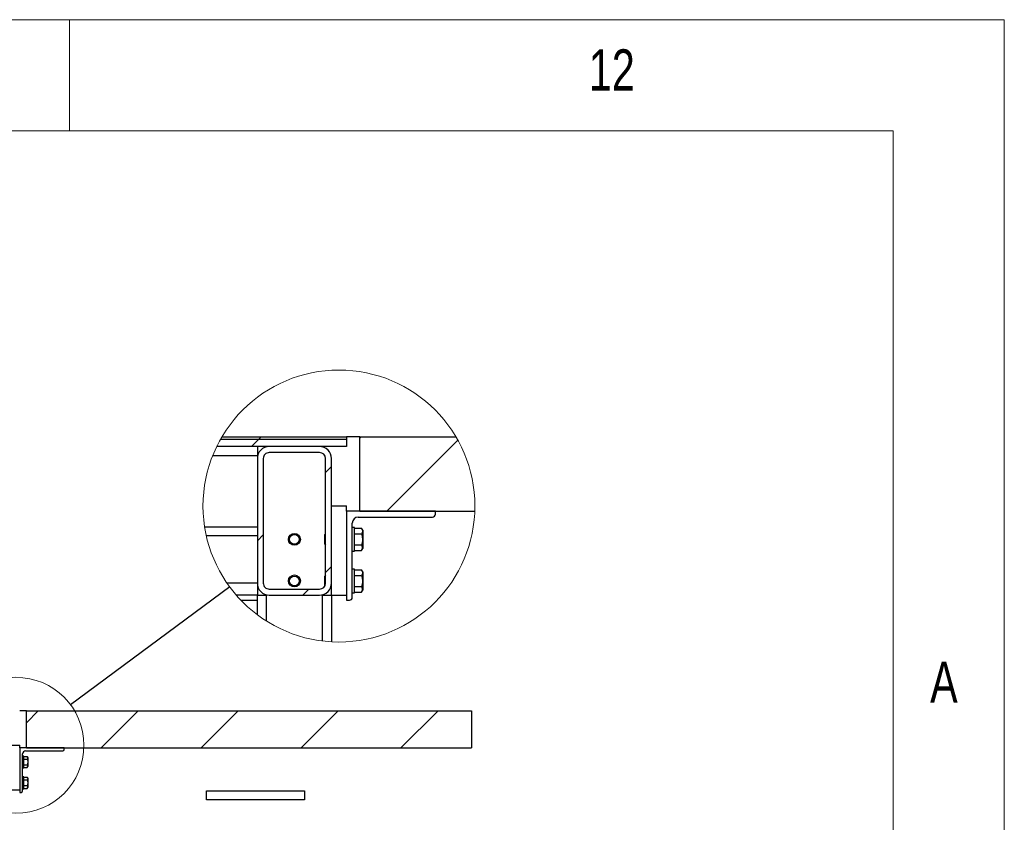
# Model space of a CAD drawing. Header units: millimetres. Extents: x 5 to 589, y 5 to 415.
# Tile 96 of 96: x 545 to 589, y 379 to 415. Entities that reach past the tile are written whole.
import ezdxf

# ---------------------------------------------------------------- set-up
doc = ezdxf.new("R2010")
doc.units = ezdxf.units.MM
doc.layers.add('NOTES', color=6, linetype='Continuous')
doc.layers.add('TRAIT-FINS', color=9, linetype='Continuous')
doc.layers.add('TRAIT-FORT', color=4, linetype='Continuous', lineweight=25)
doc.styles.add('SLDTEXTSTYLE0', font='TXT', dxfattribs={"width": 0.75})
doc.dimstyles.new('SLDDIMSTYLE4', dxfattribs={"dimtxt": 0.18, "dimasz": 2, "dimexe": 0, "dimexo": 0.0625, "dimgap": 0, "dimtad": 0, "dimtih": 1, "dimtoh": 1, "dimdec": 0, "dimrnd": 1e-09, "dimzin": 0, "dimdsep": 46, "dimtxsty": 'Standard', "dimblk1": 'NONE', "dimblk2": 'NONE', "dimsah": 1, "dimcen": 0.09, "dimadec": 0, "dimazin": 0, "dimtfac": 2, "dimtdec": 0, "dimtofl": 0, "dimtmove": 0, "dimatfit": 3, "dimldrblk": 'NONE', "dimfxl": 0, "dimfrac": 2, "dimtolj": 1, "dimtzin": 0, "dimarcsym": 0})

# ---------------------------------------------------------------- blocks, each defined once
blk = doc.blocks.new('_None')
blk = doc.blocks.new('SW_HATCH_3')
at = {"layer": 'TRAIT-FINS', "color": 0}
for p, q in [((-4.49, 0), (-4.59, -0.1)), ((0, 0), (-0.059, -0.059)), ((-4.59, -0.1), (-4.923, -0.433)), ((4.351, -0.139), (1.157, -3.333)), ((-1.325, -1.325), (-1.591, -1.591)), ((-4.391, -4.391), (-4.658, -4.658)), ((-1.325, -5.815), (-1.591, -6.081)), ((-2.343, -6.833), (-2.61, -7.1))]:
    blk.add_line(p, q, dxfattribs=at)

msp = doc.modelspace()

# ---------------------------------------------------------------- hatches: boundary and pattern name
at = {"layer": 'TRAIT-FINS'}
h = msp.add_hatch(dxfattribs=at)
h.set_pattern_fill('ANSI31', color=9, style=0)
h.paths.add_polyline_path([(565.06289, 383.95447), (545.06289, 383.95447), (545.06289, 382.2878), (565.06289, 382.2878)], flags=0)
h = msp.add_hatch(dxfattribs=at)
h.set_pattern_fill('DIN 201 acier et fonte', color=9, style=0, pattern_type=2)
h.set_pattern_definition([(45, (0, 0), (-13.4704, 13.4704), []), (45, (4.49, 2e-323), (-13.4704, 13.4704), []), (45, (8.98, 4e-323), (-13.4704, 13.4704), []), (45, (13.47, 6e-323), (-13.4704, 13.4704), [])])
edge = h.paths.add_edge_path(flags=0)
edge.add_arc((546.69676, 382.22114), 0.06667, 270, 360)
edge.add_line((546.76342, 382.22114), (546.76342, 382.2878))
edge.add_line((546.76342, 382.2878), (544.76342, 382.2878))
edge.add_line((544.76342, 382.2878), (544.76342, 380.2878))
edge.add_line((544.76342, 380.2878), (544.83009, 380.2878))
edge.add_arc((544.83009, 380.35447), 0.06667, 270, 360)
edge.add_line((544.89676, 380.35447), (544.89676, 382.02114))
edge.add_arc((545.03009, 382.02114), 0.13333, 90, 180, ccw=False)
edge.add_line((545.03009, 382.15447), (546.69676, 382.15447))

# ---------------------------------------------------------------- linework, layer by layer
at = {"color": 7, "linetype": 'Continuous', "lineweight": 18}
for p, q in [((589, 415), (5, 415)), ((547, 410), (547, 415)), ((589, 5), (589, 415)), ((584, 410), (10, 410)), ((584, 10), (584, 410))]:
    msp.add_line(p, q, dxfattribs=at)
for centre, radius in [((559.10683, 393.1526), 6.10799), ((544.59676, 382.40447), 3.05399)]:
    msp.add_circle(centre, radius, dxfattribs=at)
at = {"layer": 'TRAIT-FORT', "color": 4, "linetype": 'Continuous', "lineweight": 25}
for p, q in [((553.78635, 396.15504), (559.43997, 396.15504)), ((553.844, 396.25504), (559.43997, 396.25504)), ((559.43997, 396.25504), (559.43997, 396.15504)), ((560.03912, 396.25504), (559.43997, 396.25504)), ((559.43997, 396.15504), (559.43997, 395.8217)), ((560.03912, 392.9217), (560.03912, 396.25504)), ((560.03912, 396.25504), (564.36967, 396.25504)), ((559.43997, 395.8217), (553.61172, 395.8217)), ((555.44017, 395.8217), (555.44017, 395.4217)), ((558.24017, 395.8217), (555.97351, 395.8217)), ((558.24017, 395.55504), (555.97351, 395.55504)), ((553.435, 395.4217), (555.44017, 395.4217)), ((555.44017, 395.28837), (555.44017, 389.68837)), ((555.70685, 395.28837), (555.70685, 389.68837)), ((558.50683, 389.68837), (558.50683, 395.28837)), ((558.77351, 389.68837), (558.77351, 395.28837)), ((558.77351, 393.15504), (559.44018, 393.15504)), ((559.44018, 392.9217), (559.44018, 393.15504)), ((563.44018, 392.9217), (559.44018, 392.9217)), ((559.44018, 392.9217), (559.44018, 388.9217)), ((560.03912, 392.9217), (565.21037, 392.9217)), ((563.44018, 392.78837), (563.44018, 392.9217)), ((559.70684, 389.05504), (559.70684, 392.38837)), ((559.97351, 392.65504), (563.30684, 392.65504)), ((553.07059, 392.2217), (555.44017, 392.2217)), ((559.80684, 392.18837), (559.70684, 392.18837)), ((559.80684, 391.70593), (559.80684, 392.18837)), ((559.80684, 392.15541), (560.1223, 392.15541)), ((560.17351, 392.0667), (560.1223, 392.15541)), ((560.17351, 392.0667), (560.17351, 391.24337)), ((553.14615, 391.8217), (555.44017, 391.8217)), ((558.50683, 391.90837), (558.4735, 391.87504)), ((558.4735, 391.43504), (558.4735, 391.87504)), ((559.80684, 391.90522), (560.1223, 391.90522)), ((559.80684, 391.1217), (559.80684, 391.70593)), ((558.4735, 391.43504), (558.50683, 391.4017)), ((559.70684, 391.1217), (559.80684, 391.1217)), ((559.80684, 391.40485), (560.1223, 391.40485)), ((559.80684, 391.15467), (560.1223, 391.15467)), ((560.1223, 391.15467), (560.17351, 391.24337)), ((559.80684, 390.3217), (559.70684, 390.3217)), ((559.80684, 389.83926), (559.80684, 390.3217)), ((559.80684, 390.28874), (560.1223, 390.28874)), ((560.17351, 390.20004), (560.1223, 390.28874)), ((560.17351, 390.20004), (560.17351, 389.3767)), ((558.50683, 390.0417), (558.4735, 390.00837)), ((558.4735, 389.56837), (558.4735, 390.00837)), ((559.80684, 390.03856), (560.1223, 390.03856)), ((559.80684, 389.25504), (559.80684, 389.83926)), ((555.44017, 389.68837), (554.07796, 389.68837)), ((555.44017, 389.68837), (555.44017, 389.15504)), ((555.97351, 389.4217), (558.24017, 389.4217)), ((558.4735, 389.56837), (558.47668, 389.56519)), ((558.7468, 389.5217), (558.77351, 389.5217)), ((558.77351, 389.15504), (558.77351, 389.68837)), ((559.80684, 389.53818), (560.1223, 389.53818)), ((559.80684, 389.288), (560.1223, 389.288)), ((560.1223, 389.288), (560.17351, 389.3767)), ((555.44017, 389.15504), (554.49083, 389.15504)), ((554.70384, 388.9217), (555.44017, 388.9217)), ((555.44017, 388.27006), (555.44017, 389.15504)), ((555.44017, 389.15504), (555.84017, 389.15504)), ((555.84017, 389.15504), (555.84017, 387.99399)), ((555.97351, 389.15504), (558.24017, 389.15504)), ((558.37351, 387.09123), (558.37351, 389.15504)), ((558.37351, 389.15504), (558.77351, 389.15504)), ((558.77351, 389.15504), (558.77351, 387.05615)), ((558.77351, 389.15504), (559.44018, 389.15504)), ((559.44018, 388.9217), (559.5735, 388.9217)), ((559.70684, 389.25504), (559.80684, 389.25504)), ((545.06289, 383.95447), (544.76332, 383.95447)), ((545.06289, 382.2878), (545.06289, 383.95447)), ((545.06289, 383.95447), (565.06289, 383.95447)), ((565.06289, 383.95447), (565.06289, 382.2878)), ((544.43009, 382.40447), (544.76342, 382.40447)), ((544.76342, 382.2878), (544.76342, 382.40447)), ((544.76342, 382.2878), (544.76342, 380.2878)), ((546.76342, 382.2878), (544.76342, 382.2878)), ((545.06289, 382.2878), (565.06289, 382.2878)), ((546.76342, 382.22114), (546.76342, 382.2878)), ((544.89676, 380.35447), (544.89676, 382.02114)), ((544.94676, 381.92114), (544.89676, 381.92114)), ((544.94676, 381.67991), (544.94676, 381.92114)), ((544.94676, 381.90465), (545.10448, 381.90465)), ((544.94676, 381.77956), (545.10448, 381.77956)), ((545.03009, 382.15447), (546.69676, 382.15447)), ((545.13009, 381.8603), (545.10448, 381.90465)), ((545.13009, 381.8603), (545.13009, 381.44864)), ((544.89676, 381.3878), (544.94676, 381.3878)), ((544.94676, 381.3878), (544.94676, 381.67991)), ((544.94676, 381.52938), (545.10448, 381.52938)), ((544.94676, 381.40428), (545.10448, 381.40428)), ((545.10448, 381.40428), (545.13009, 381.44864)), ((544.94676, 380.9878), (544.89676, 380.9878)), ((544.94676, 380.74658), (544.94676, 380.9878)), ((544.94676, 380.97132), (545.10448, 380.97132)), ((545.13009, 380.92697), (545.10448, 380.97132)), ((545.13009, 380.92697), (545.13009, 380.5153)), ((544.89676, 380.45447), (544.94676, 380.45447)), ((544.94676, 380.84623), (545.10448, 380.84623)), ((544.94676, 380.45447), (544.94676, 380.74658)), ((544.94676, 380.59604), (545.10448, 380.59604)), ((544.94676, 380.47095), (545.10448, 380.47095)), ((545.10448, 380.47095), (545.13009, 380.5153)), ((544.43009, 380.40447), (544.76342, 380.40447)), ((544.76342, 380.2878), (544.83009, 380.2878)), ((553.15422, 379.95447), (553.15422, 380.35447)), ((553.15422, 380.35447), (557.55422, 380.35447)), ((557.55422, 380.35447), (557.55422, 379.95447)), ((557.55422, 379.95447), (553.15422, 379.95447))]:
    msp.add_line(p, q, dxfattribs=at)
for centre, radius in [((557.10684, 391.65503), 0.26666), ((557.10684, 391.65504), 0.22), ((557.10684, 389.78837), 0.26666), ((557.10684, 389.78837), 0.22)]:
    msp.add_circle(centre, radius, dxfattribs=at)
for centre, radius, start, end in [((555.97351, 395.28837), 0.53334, 89.999449, 179.999697), ((555.97349, 395.28839), 0.26664, 89.995691, 180.005163), ((558.24018, 395.28837), 0.53334, 0.000303, 90.000551), ((558.24016, 395.28837), 0.26667, 0.000667, 89.998479), ((559.97351, 392.38837), 0.26667, 90.000793, 180.000061), ((563.30684, 392.78837), 0.13334, 269.998106, 359.999333), ((555.97351, 389.68837), 0.53334, 180.000303, 270.000551), ((555.97349, 389.68835), 0.26664, 179.994837, 270.004309), ((558.24018, 389.68837), 0.53334, 269.999449, 359.999697), ((558.24016, 389.68837), 0.26667, 270.001521, 359.999333), ((559.57351, 389.05504), 0.13334, 269.998106, 359.999333), ((546.69676, 382.22114), 0.06667, 270, 360), ((545.03009, 382.02114), 0.13333, 90, 180), ((544.83009, 380.35447), 0.06667, 270, 0)]:
    msp.add_arc(centre, radius, start, end, dxfattribs=at)
for points, knots in [([(560.1223, 392.15541), (560.13337, 392.13412), (560.15508, 392.09236), (560.16842, 392.00239), (560.14028, 391.94312), (560.1223, 391.90522)], [0, 0, 0, 0, 0.27280008, 0.5350932, 1, 1, 1, 1]), ([(560.1223, 391.90522), (560.13781, 391.84142), (560.16346, 391.73596), (560.16095, 391.58307), (560.14316, 391.48048), (560.1269, 391.42155), (560.1223, 391.40485)], [0, 0, 0, 0, 0.38639689, 0.63860442, 0.89762211, 1, 1, 1, 1]), ([(560.1223, 391.15467), (560.13337, 391.17595), (560.15508, 391.21771), (560.16842, 391.30768), (560.14028, 391.36696), (560.1223, 391.40485)], [0, 0, 0, 0, 0.27280008, 0.5350932, 1, 1, 1, 1]), ([(560.1223, 390.28874), (560.13337, 390.26745), (560.15508, 390.22569), (560.16842, 390.13572), (560.14028, 390.07645), (560.1223, 390.03856)], [0, 0, 0, 0, 0.27280008, 0.5350932, 1, 1, 1, 1]), ([(560.1223, 390.03856), (560.13781, 389.97475), (560.16346, 389.8693), (560.16095, 389.7164), (560.14316, 389.61381), (560.1269, 389.55488), (560.1223, 389.53818)], [0, 0, 0, 0, 0.38639689, 0.63860442, 0.89762211, 1, 1, 1, 1]), ([(560.1223, 389.288), (560.13337, 389.30929), (560.15508, 389.35104), (560.16842, 389.44102), (560.14028, 389.50029), (560.1223, 389.53818)], [0, 0, 0, 0, 0.27280017, 0.53508588, 1, 1, 1, 1]), ([(545.10448, 381.90465), (545.11003, 381.8938), (545.12124, 381.87187), (545.12747, 381.82929), (545.11338, 381.79882), (545.10448, 381.77956)], [0, 0, 0, 0, 0.26486233, 0.53546796, 1, 1, 1, 1]), ([(545.10448, 381.77956), (545.11224, 381.74766), (545.12506, 381.69493), (545.12382, 381.61848), (545.11491, 381.56719), (545.10679, 381.53772), (545.10448, 381.52938)], [0, 0, 0, 0, 0.38639472, 0.63860277, 0.89762595, 1, 1, 1, 1]), ([(545.10448, 381.40428), (545.11003, 381.41513), (545.12124, 381.43707), (545.12747, 381.47965), (545.11338, 381.51012), (545.10448, 381.52938)], [0, 0, 0, 0, 0.264862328, 0.535467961, 1, 1, 1, 1]), ([(545.10448, 380.97132), (545.11003, 380.96047), (545.12124, 380.93853), (545.12747, 380.89596), (545.11338, 380.86549), (545.10448, 380.84623)], [0, 0, 0, 0, 0.26486233, 0.53546796, 1, 1, 1, 1]), ([(545.10448, 380.84623), (545.11224, 380.81433), (545.12506, 380.7616), (545.12382, 380.68515), (545.11491, 380.63386), (545.10679, 380.60439), (545.10448, 380.59604)], [0, 0, 0, 0, 0.38639472, 0.63860277, 0.89762595, 1, 1, 1, 1]), ([(545.10448, 380.47095), (545.11003, 380.4818), (545.12124, 380.50374), (545.12747, 380.54631), (545.11338, 380.57679), (545.10448, 380.59604)], [0, 0, 0, 0, 0.264862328, 0.535467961, 1, 1, 1, 1])]:
    msp.add_open_spline(points, degree=3, knots=knots, dxfattribs=at)

# ---------------------------------------------------------------- block references
at = {"layer": 'TRAIT-FINS', "color": 9}
msp.add_blockref('SW_HATCH_3', (560.0981, 396.25504), dxfattribs=at)

# ---------------------------------------------------------------- texts
at = {"layer": 'NOTES', "color": 211, "attachment_point": 1, "style": 'SLDTEXTSTYLE0'}
for s, insert, char_height in [('12', (570.33334, 413.66802), 1.852083), ('A', (585.66668, 386.16802), 1.85208)]:
    msp.add_mtext(s, dxfattribs=dict(at, insert=insert, char_height=char_height))

# ---------------------------------------------------------------- leaders
at = {"color": 7, "linetype": 'Continuous', "lineweight": 18, "has_arrowhead": 0}
msp.add_leader([(554.19911, 389.51888), (547.05063, 384.22255)], dimstyle='SLDDIMSTYLE4', dxfattribs=at)

doc.saveas('drawing.dxf')
